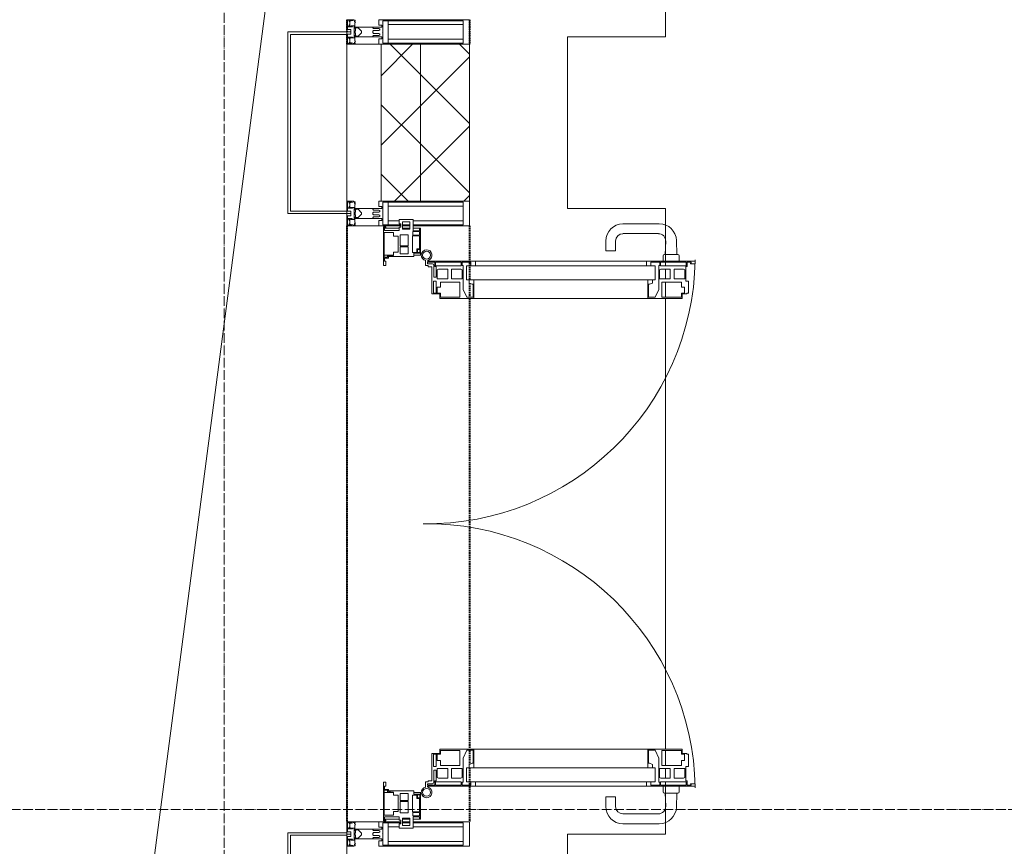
# Model space of a CAD drawing. Header units: millimetres. Extents: x 5617 to 101473, y 7718 to 212653.
# Tile 18 of 66: x 28214 to 30220, y 29925 to 31610. Entities that reach past the tile are written whole.
import ezdxf

# ---------------------------------------------------------------- set-up
doc = ezdxf.new("R2010")
doc.units = ezdxf.units.MM
for name, pattern in [('ADSK_Линия сетки', [25, 20, -2.5, 0, -2.5]), ('Линия сетки', [25, 20, -2.5, 0, -2.5]), ('Штрих_3_1_5_', [4.5, 3, -1.5]), ('Штриховая_ш3 п1_5', [4.5, 3, -1.5])]:
    doc.linetypes.add(name, pattern=pattern)
doc.layers.add('_Разделитель помещений_', color=4, linetype='Штриховая_ш3 п1_5', lineweight=40, true_color=0x00ffff)
for name, color, linetype, lineweight in [('Двери', 7, 'Continuous', 18), ('Импосты витража', 7, 'Continuous', 18), ('Колонны', 7, 'Continuous', 18), ('Оси', 7, 'Continuous', 9), ('Панели витража', 7, 'Continuous', 18), ('Перекрытия', 7, 'Continuous', 18), ('Стены разрез', 7, 'Continuous', 40), ('Стены штриховка', 7, 'Continuous', 40), ('Элементы узлов', 7, 'Continuous', 18)]:
    doc.layers.add(name, color=color, linetype=linetype, lineweight=lineweight)
pattern_1 = [(45, (0, 0), (-70.71068, 70.71068), []), (135, (0, 0), (-70.71068, -70.71068), [])]

# ---------------------------------------------------------------- blocks, each defined once
blk = doc.blocks.new('135_SLK_K4_AR_rvt-1-МКСС_К4_L19_64_800_')
at = {"layer": '_Разделитель помещений_', "color": 131, "linetype": 'Штрих_3_1_5_', "true_color": 0xaaffff}
for p, q in [((104600, 31610), (104600, 31585)), ((104850, 31610), (104850, 31560)), ((104600, 31580), (104600, 31560)), ((104600, 31190), (104600, 29975)), ((104850, 31190), (104850, 31117.5)), ((104850, 31115.4), (104850, 31079.7)), ((104850, 31072.9), (104850, 31044.3)), ((104850, 31042), (104850, 30123)), ((104850, 30120.7), (104850, 30092.1)), ((104850, 30085.3), (104850, 30049.6)), ((104850, 30047.5), (104850, 29975))]:
    blk.add_line(p, q, dxfattribs=at)
at = {"layer": 'Перекрытия', "color": 253, "true_color": 0xaaaaaa}
for p, q in [((105249.8, 32500), (105249.8, 31575)), ((105249.8, 31575), (105049.8, 31575)), ((105049.8, 31575), (105049.8, 31225)), ((105049.8, 31225), (105249.8, 31225)), ((105249.8, 31225), (105249.8, 31117.5)), ((105249.8, 31115.4), (105249.8, 31108.4)), ((105249.8, 31101.4), (105249.8, 31081.5)), ((105249.8, 31075.1), (105249.8, 31044.4)), ((105249.8, 31042), (105249.8, 30123)), ((105249.8, 30120.6), (105249.8, 30089.9)), ((105249.8, 30083.5), (105249.8, 30063.6)), ((105249.8, 30056.1), (105249.8, 30049.6)), ((105249.8, 30047.5), (105249.8, 29950)), ((105249.8, 29950), (105049.8, 29950)), ((105049.8, 29950), (105049.8, 29450))]:
    blk.add_line(p, q, dxfattribs=at)
blk = doc.blocks.new('Rectangular Mullion - R_StandardFrame_50Wx250H-5861194-МКСС_К4_L19_64_800_')
at = {"layer": 'Импосты витража', "color": 253, "lineweight": 5, "true_color": 0xaaaaaa}
for p, q in [((104600, 29975), (104710.1, 29975)), ((104600, 29952.5), (104600, 29975)), ((104713.4, 29975), (104728.4, 29975)), ((104735.1, 29975), (104850, 29975)), ((104850, 29925), (104850, 29975)), ((104600, 29452.5), (104600, 29947.5)), ((104850, 29450), (104850, 29475))]:
    blk.add_line(p, q, dxfattribs=at)
blk = doc.blocks.new('Rectangular Mullion - 50Wx250H-V45-МКСС_К4_L19_64_800_')
at = {"layer": 'Элементы узлов', "color": 253, "lineweight": 5, "true_color": 0xaaaaaa}
for p, q in [((-25, 135.1), (-25, 250)), ((-25, 250), (0, 250)), ((25, 250), (0, 250)), ((25, 65.2), (25, 250)), ((-23, 237.3), (0, 237.3)), ((-23, 237.3), (-23, 135.1)), ((-14.9, 135.1), (-14.9, 237.3)), ((23, 237.3), (0, 237.3)), ((14.9, 84), (14.9, 237.3)), ((23, 237.3), (23, 73.6)), ((-25, 113.4), (-25, 128.4)), ((-23, 128.4), (-23, 113.4)), ((-25, 65.2), (-25, 110.1)), ((-23, 110.1), (-23, 73.6)), ((-14.9, 84), (-14.9, 106.6)), ((0, 84), (-23, 84)), ((0, 84), (23, 84)), ((-14, 65.2), (-25, 65.2)), ((-0.5, 73.6), (-23, 73.6)), ((-14, 71.3), (-14, 65.2)), ((-10, 71.3), (-14, 71.3)), ((-10, 53), (-10, 71.3)), ((-7, 65.2), (-5.9, 67.3)), ((-7, 65.2), (-7, 54.7)), ((-4.1, 67.3), (-5.9, 67.3)), ((-4.1, 67.3), (-2.9, 65.1)), ((-2.9, 65.1), (-2.9, 54.6)), ((0.5, 73.6), (23, 73.6)), ((4.1, 67.3), (2.9, 65.1)), ((2.9, 65.1), (2.9, 54.6)), ((4.1, 67.3), (5.9, 67.3)), ((7, 65.2), (5.9, 67.3)), ((7, 65.2), (7, 54.7)), ((10, 71.3), (14, 71.3)), ((10, 53), (10, 71.3)), ((14, 71.3), (14, 65.2)), ((14, 65.2), (25, 65.2)), ((-8.7, 53), (-10, 53)), ((-10, 53), (-10, 17)), ((-8.7, 53), (-7, 54.7)), ((-1.3, 53), (-2.9, 54.6)), ((0, 53), (-1.3, 53)), ((0, 53), (1.3, 53)), ((1.3, 53), (2.9, 54.6)), ((8.7, 53), (7, 54.7)), ((8.7, 53), (10, 53)), ((10, 53), (10, 17)), ((-8.5, 23), (-1.5, 30)), ((-8.5, 18.5), (-8.5, 23)), ((-1.5, 30), (0, 30)), ((1.5, 30), (0, 30)), ((8.5, 23), (1.5, 30)), ((8.5, 18.5), (8.5, 23)), ((-23.8, 14.6), (-25, 14.2)), ((-25, 0), (-25, 14.2)), ((-22.3, 17), (-23.8, 17)), ((-23.8, 17), (-23.8, 14.6)), ((-22.5, 10.6), (-23.8, 14.6)), ((-22.5, 10.6), (-23.7, 9.9)), ((-23.7, 1.3), (-23.7, 9.9)), ((-23.7, 1.3), (-11.8, 1.3)), ((-23.2, 10.2), (-22.5, 8)), ((-22.5, 8), (-22.5, 4.5)), ((-21.3, 4.5), (-22.5, 4.5)), ((-22.3, 17), (-22.3, 16)), ((-22.3, 16), (-21.3, 16)), ((-19, 17.6), (-21.3, 16)), ((-21.3, 4.5), (-21.3, 6.5)), ((-21.3, 6.5), (-14.2, 6.5)), ((-18.4, 16.6), (-19, 17.6)), ((-7.4, 16.6), (-18.4, 16.6)), ((-14.2, 6.5), (-14.2, 4.5)), ((-13.2, 4.5), (-14.2, 4.5)), ((-13.2, 4.5), (-12.2, 7.2)), ((-12.7, 7.6), (-11.3, 11.4)), ((-12.7, 7.6), (-11.8, 6.9)), ((-12.2, 9), (-12.2, 14.8)), ((-12.2, 14.8), (0, 14.8)), ((-11.8, 1.3), (-11.8, 6.9)), ((-10.5, 11.2), (-11.3, 11.4)), ((-10.5, 1.5), (-10.5, 11.2)), ((-4.8, 1.5), (-10.5, 1.5)), ((-10, 17), (-7.5, 17)), ((-7.5, 18.5), (-8.5, 18.5)), ((-7.5, 17), (-7.5, 18.5)), ((-7.4, 18), (-7.4, 16.6)), ((-2.6, 18), (-7.4, 18)), ((0, 8), (-4.8, 8)), ((-4.8, 1.5), (-4.8, 8)), ((-2.6, 18), (-2.6, 16.8)), ((-2.6, 16.8), (0, 16.8)), ((2.6, 16.8), (0, 16.8)), ((0, 14.8), (0, 16.8)), ((0, 14.8), (0, 16.8)), ((12.2, 14.8), (0, 14.8)), ((0, 0), (0, 8)), ((0, 8), (4.8, 8)), ((0, 0), (0, 8)), ((2.6, 18), (2.6, 16.8)), ((2.6, 18), (7.4, 18)), ((4.8, 1.5), (4.8, 8)), ((4.8, 1.5), (10.5, 1.5)), ((7.4, 18), (7.4, 16.6)), ((7.4, 16.6), (18.4, 16.6)), ((7.5, 18.5), (8.5, 18.5)), ((7.5, 17), (7.5, 18.5)), ((10, 17), (7.5, 17)), ((10.5, 11.2), (11.3, 11.4)), ((10.5, 1.5), (10.5, 11.2)), ((12.7, 7.6), (11.3, 11.4)), ((12.7, 7.6), (11.8, 6.9)), ((11.8, 1.3), (11.8, 6.9)), ((23.7, 1.3), (11.8, 1.3)), ((12.2, 9), (12.2, 14.8)), ((13.2, 4.5), (12.2, 7.2)), ((13.2, 4.5), (14.2, 4.5)), ((21.3, 6.5), (14.2, 6.5)), ((14.2, 6.5), (14.2, 4.5)), ((18.4, 16.6), (19, 17.6)), ((19, 17.6), (21.3, 16)), ((22.3, 16), (21.3, 16)), ((21.3, 4.5), (21.3, 6.5)), ((21.3, 4.5), (22.5, 4.5)), ((22.3, 17), (22.3, 16)), ((22.3, 17), (23.8, 17)), ((22.5, 10.6), (23.8, 14.6)), ((22.5, 10.6), (23.7, 9.9)), ((23.2, 10.2), (22.5, 8)), ((22.5, 8), (22.5, 4.5)), ((23.7, 1.3), (23.7, 9.9)), ((23.8, 17), (23.8, 14.6)), ((23.8, 14.6), (25, 14.2)), ((25, 0), (25, 14.2)), ((-25, 0), (0, 0)), ((25, 0), (0, 0))]:
    blk.add_line(p, q, dxfattribs=at)
for centre, start, end in [((-0.5, 73.1), 360, 90), ((0.5, 73.1), 90, 180)]:
    blk.add_arc(centre, 0.5, start, end, dxfattribs=at)
blk = doc.blocks.new('Rectangular Mullion - R_StandardFrame_50Wx250H-5866689-МКСС_К4_L19_64_800_')
at = {"layer": 'Импосты витража', "color": 253, "lineweight": 5, "true_color": 0xaaaaaa}
for p, q in [((104600, 31560), (104670, 31560)), ((104600, 31220), (104600, 31560)), ((104850, 31190), (104850, 31240)), ((104600, 31190), (104600, 31215)), ((104710.1, 31190), (104600, 31190)), ((104728.4, 31190), (104713.4, 31190)), ((104850, 31190), (104735.1, 31190))]:
    blk.add_line(p, q, dxfattribs=at)
blk = doc.blocks.new('Rectangular Mullion - 50Wx250H-2623690-МКСС_К4_L19_64_800_')
at = {"layer": 'Элементы узлов', "color": 253, "lineweight": 5, "true_color": 0xaaaaaa}
for p, q in [((-25, 65.2), (-25, 250)), ((-25, 250), (0, 250)), ((25, 250), (0, 250)), ((25, 65.2), (25, 250)), ((-23, 237.3), (0, 237.3)), ((-23, 237.3), (-23, 73.6)), ((-14.9, 84), (-14.9, 237.3)), ((23, 237.3), (0, 237.3)), ((14.9, 84), (14.9, 237.3)), ((23, 237.3), (23, 73.6)), ((0, 84), (-23, 84)), ((0, 84), (23, 84)), ((-14, 65.2), (-25, 65.2)), ((-0.5, 73.6), (-23, 73.6)), ((-14, 71.3), (-14, 65.2)), ((-10, 71.3), (-14, 71.3)), ((-10, 53), (-10, 71.3)), ((-7, 65.2), (-5.9, 67.3)), ((-7, 65.2), (-7, 54.7)), ((-4.1, 67.3), (-5.9, 67.3)), ((-4.1, 67.3), (-2.9, 65.1)), ((-2.9, 65.1), (-2.9, 54.6)), ((0.5, 73.6), (23, 73.6)), ((4.1, 67.3), (2.9, 65.1)), ((2.9, 65.1), (2.9, 54.6)), ((4.1, 67.3), (5.9, 67.3)), ((7, 65.2), (5.9, 67.3)), ((7, 65.2), (7, 54.7)), ((10, 71.3), (14, 71.3)), ((10, 53), (10, 71.3)), ((14, 71.3), (14, 65.2)), ((14, 65.2), (25, 65.2)), ((-8.7, 53), (-10, 53)), ((-10, 53), (-10, 17)), ((-8.7, 53), (-7, 54.7)), ((-1.3, 53), (-2.9, 54.6)), ((0, 53), (-1.3, 53)), ((0, 53), (1.3, 53)), ((1.3, 53), (2.9, 54.6)), ((8.7, 53), (7, 54.7)), ((8.7, 53), (10, 53)), ((10, 53), (10, 17)), ((-8.5, 23), (-1.5, 30)), ((-8.5, 18.5), (-8.5, 23)), ((-1.5, 30), (0, 30)), ((1.5, 30), (0, 30)), ((8.5, 23), (1.5, 30)), ((8.5, 18.5), (8.5, 23)), ((-23.8, 14.6), (-25, 14.2)), ((-25, 0), (-25, 14.2)), ((-22.3, 17), (-23.8, 17)), ((-23.8, 17), (-23.8, 14.6)), ((-22.5, 10.6), (-23.8, 14.6)), ((-22.5, 10.6), (-23.7, 9.9)), ((-23.7, 1.3), (-23.7, 9.9)), ((-23.7, 1.3), (-11.8, 1.3)), ((-23.2, 10.2), (-22.5, 8)), ((-22.5, 8), (-22.5, 4.5)), ((-21.3, 4.5), (-22.5, 4.5)), ((-22.3, 17), (-22.3, 16)), ((-22.3, 16), (-21.3, 16)), ((-19, 17.6), (-21.3, 16)), ((-21.3, 4.5), (-21.3, 6.5)), ((-21.3, 6.5), (-14.2, 6.5)), ((-18.4, 16.6), (-19, 17.6)), ((-7.4, 16.6), (-18.4, 16.6)), ((-14.2, 6.5), (-14.2, 4.5)), ((-13.2, 4.5), (-14.2, 4.5)), ((-13.2, 4.5), (-12.2, 7.2)), ((-12.7, 7.6), (-11.3, 11.4)), ((-12.7, 7.6), (-11.8, 6.9)), ((-12.2, 9), (-12.2, 14.8)), ((-12.2, 14.8), (0, 14.8)), ((-11.8, 1.3), (-11.8, 6.9)), ((-10.5, 11.2), (-11.3, 11.4)), ((-10.5, 1.5), (-10.5, 11.2)), ((-4.8, 1.5), (-10.5, 1.5)), ((-10, 17), (-7.5, 17)), ((-7.5, 18.5), (-8.5, 18.5)), ((-7.5, 17), (-7.5, 18.5)), ((-7.4, 18), (-7.4, 16.6)), ((-2.6, 18), (-7.4, 18)), ((0, 8), (-4.8, 8)), ((-4.8, 1.5), (-4.8, 8)), ((-2.6, 18), (-2.6, 16.8)), ((-2.6, 16.8), (0, 16.8)), ((2.6, 16.8), (0, 16.8)), ((0, 14.8), (0, 16.8)), ((0, 14.8), (0, 16.8)), ((12.2, 14.8), (0, 14.8)), ((0, 0), (0, 8)), ((0, 8), (4.8, 8)), ((0, 0), (0, 8)), ((2.6, 18), (2.6, 16.8)), ((2.6, 18), (7.4, 18)), ((4.8, 1.5), (4.8, 8)), ((4.8, 1.5), (10.5, 1.5)), ((7.4, 18), (7.4, 16.6)), ((7.4, 16.6), (18.4, 16.6)), ((7.5, 18.5), (8.5, 18.5)), ((7.5, 17), (7.5, 18.5)), ((10, 17), (7.5, 17)), ((10.5, 11.2), (11.3, 11.4)), ((10.5, 1.5), (10.5, 11.2)), ((12.7, 7.6), (11.3, 11.4)), ((12.7, 7.6), (11.8, 6.9)), ((11.8, 1.3), (11.8, 6.9)), ((23.7, 1.3), (11.8, 1.3)), ((12.2, 9), (12.2, 14.8)), ((13.2, 4.5), (12.2, 7.2)), ((13.2, 4.5), (14.2, 4.5)), ((21.3, 6.5), (14.2, 6.5)), ((14.2, 6.5), (14.2, 4.5)), ((18.4, 16.6), (19, 17.6)), ((19, 17.6), (21.3, 16)), ((22.3, 16), (21.3, 16)), ((21.3, 4.5), (21.3, 6.5)), ((21.3, 4.5), (22.5, 4.5)), ((22.3, 17), (22.3, 16)), ((22.3, 17), (23.8, 17)), ((22.5, 10.6), (23.8, 14.6)), ((22.5, 10.6), (23.7, 9.9)), ((23.2, 10.2), (22.5, 8)), ((22.5, 8), (22.5, 4.5)), ((23.7, 1.3), (23.7, 9.9)), ((23.8, 17), (23.8, 14.6)), ((23.8, 14.6), (25, 14.2)), ((25, 0), (25, 14.2)), ((-25, 0), (0, 0)), ((25, 0), (0, 0))]:
    blk.add_line(p, q, dxfattribs=at)
for centre, start, end in [((-0.5, 73.1), 360, 90), ((0.5, 73.1), 90, 180)]:
    blk.add_arc(centre, 0.5, start, end, dxfattribs=at)
blk = doc.blocks.new('A_PAN_ALU_Door_Double - EXT_1_Double_EQ п-6_1-7495157-МКСС_К4_L19_64_800_')
at = {"layer": 'Двери', "color": 253, "lineweight": 5, "true_color": 0xaaaaaa}
for p, q in [((-526.4, -160.7), (-536.6, -160.7)), ((-535, -164.2), (-535, -262.2)), ((-532.9, -179.2), (-532.9, -164.2)), ((-532.9, -164.2), (-529.9, -164.2)), ((-524.2, -179.2), (-532.9, -179.2)), ((-529.9, -164.2), (-529.9, -174.5)), ((-526.8, -177.5), (-502.6, -177.5)), ((-526.4, -165.6), (-526.4, -160.7)), ((-523.7, -165.6), (-526.4, -165.6)), ((-524.2, -182.2), (-524.2, -179.2)), ((-523.7, -173.3), (-523.7, -165.6)), ((-468.4, -173.3), (-523.7, -173.3)), ((-502.6, -177.5), (-502.6, -182.2)), ((-494.8, -182.2), (-494.8, -176.7)), ((-494.8, -176.7), (-469.8, -176.7)), ((-469.8, -176.7), (-469.8, -182.2)), ((-468.4, -189.3), (-468.4, -173.3)), ((468.4, -173.3), (523.7, -173.3)), ((468.4, -189.3), (468.4, -173.3)), ((469.8, -176.7), (469.8, -182.2)), ((494.8, -176.7), (469.8, -176.7)), ((494.8, -182.2), (494.8, -176.7)), ((502.6, -177.5), (502.6, -182.2)), ((526.8, -177.5), (502.6, -177.5)), ((523.7, -165.6), (526.4, -165.6)), ((523.7, -173.3), (523.7, -165.6)), ((524.2, -179.2), (532.9, -179.2)), ((524.2, -182.2), (524.2, -179.2)), ((526.4, -160.7), (536.6, -160.7)), ((526.4, -165.6), (526.4, -160.7)), ((532.9, -164.2), (529.9, -164.2)), ((529.9, -164.2), (529.9, -174.5)), ((532.9, -179.2), (532.9, -164.2)), ((535, -164.2), (535, -262.2)), ((-532.9, -233.4), (-532.9, -180.9)), ((-532.9, -180.9), (-525.9, -180.9)), ((-525.9, -180.9), (-525.9, -233.4)), ((-502.6, -182.2), (-524.2, -182.2)), ((-518.9, -186.7), (-517.3, -184)), ((-518.9, -205.7), (-518.9, -186.7)), ((-517.3, -184), (-499, -184)), ((-499, -184), (-499, -205.7)), ((-469.8, -182.2), (-494.8, -182.2)), ((-492.6, -230.6), (-492.6, -191)), ((-492.6, -191), (-482.5, -191)), ((-482.5, -191), (-482.4, -184.4)), ((-482.4, -184.4), (-470, -184.4)), ((-470, -184.4), (-470, -191)), ((-470, -191), (-461.9, -191)), ((-459.5, -189.3), (-468.4, -189.3)), ((-461.9, -191), (-461.9, -230.6)), ((-459.5, -259.2), (-459.5, -189.3)), ((459.5, -189.3), (468.4, -189.3)), ((459.5, -259.2), (459.5, -189.3)), ((461.8, -191), (461.8, -230.6)), ((470, -191), (461.8, -191)), ((469.8, -182.2), (494.8, -182.2)), ((470, -184.4), (470, -191)), ((482.4, -184.4), (470, -184.4)), ((482.5, -191), (482.4, -184.4)), ((492.6, -191), (482.5, -191)), ((492.6, -230.6), (492.6, -191)), ((499, -184), (499, -205.7)), ((517.3, -184), (499, -184)), ((502.6, -182.2), (524.2, -182.2)), ((518.9, -186.7), (517.3, -184)), ((518.9, -205.7), (518.9, -186.7)), ((525.9, -180.9), (525.9, -233.4)), ((532.9, -180.9), (525.9, -180.9)), ((532.9, -233.4), (532.9, -180.9)), ((-499, -205.7), (-518.9, -205.7)), ((-518.9, -232.6), (-518.9, -213.6)), ((-518.9, -213.6), (-499, -213.6)), ((-499, -213.6), (-499, -235.3)), ((499, -205.7), (518.9, -205.7)), ((518.9, -213.6), (499, -213.6)), ((499, -213.6), (499, -235.3)), ((518.9, -232.6), (518.9, -213.6)), ((-525.9, -233.4), (-532.9, -233.4)), ((-532.9, -253.1), (-532.9, -235.1)), ((-532.9, -235.1), (-526.6, -235.1)), ((-526.6, -235.1), (-526.6, -237.1)), ((-526.6, -237.1), (-477.6, -237.1)), ((-517.3, -235.3), (-518.9, -232.6)), ((-499, -235.3), (-517.3, -235.3)), ((-461.9, -230.6), (-492.6, -230.6)), ((-477.6, -237.1), (-461.8, -244.7)), ((477.6, -237.1), (461.8, -244.7)), ((461.8, -230.6), (492.6, -230.6)), ((526.6, -237.1), (477.6, -237.1)), ((499, -235.3), (517.3, -235.3)), ((517.3, -235.3), (518.9, -232.6)), ((525.9, -233.4), (532.9, -233.4)), ((526.6, -235.1), (526.6, -237.1)), ((532.9, -235.1), (526.6, -235.1)), ((532.9, -253.1), (532.9, -235.1)), ((-535, -244.2), (-535, -628.6)), ((-525.9, -253.1), (-532.9, -253.1)), ((-525.9, -244.2), (-497.2, -244.2)), ((-525.9, -244.2), (-525.9, -628.6)), ((-525.9, -262.2), (-525.9, -253.1)), ((-497.2, -628.6), (-497.2, -244.2)), ((-490.6, -249.6), (-497.2, -249.6)), ((-497.2, -249.6), (-497.2, -259.2)), ((-497.2, -259.2), (-459.5, -259.2)), ((-488.3, -255.7), (-490.6, -249.6)), ((-488.3, -257.7), (-488.3, -255.7)), ((-461.8, -257.7), (-488.3, -257.7)), ((-461.8, -244.7), (-461.8, -257.7)), ((-459.5, -613.6), (-459.5, -259.2)), ((497.2, -259.2), (459.5, -259.2)), ((459.5, -613.6), (459.5, -259.2)), ((461.8, -244.7), (461.8, -257.7)), ((461.8, -257.7), (488.3, -257.7)), ((488.3, -255.7), (490.6, -249.6)), ((488.3, -257.7), (488.3, -255.7)), ((490.6, -249.6), (497.2, -249.6)), ((497.2, -628.6), (497.2, -244.2)), ((525.9, -244.2), (497.2, -244.2)), ((497.2, -249.6), (497.2, -259.2)), ((525.9, -244.2), (525.9, -628.6)), ((525.9, -253.1), (532.9, -253.1)), ((525.9, -262.2), (525.9, -253.1)), ((535, -244.2), (535, -628.6)), ((-535, -262.2), (-525.9, -262.2)), ((535, -262.2), (525.9, -262.2)), ((-525.9, -610.6), (-535, -610.6)), ((-535, -610.6), (-535, -710.1)), ((-525.9, -610.6), (-535, -610.6)), ((-535, -610.6), (-535, -710.1)), ((-532.9, -637.7), (-532.9, -619.7)), ((-532.9, -619.7), (-525.9, -619.7)), ((-532.9, -637.7), (-532.9, -619.7)), ((-532.9, -619.7), (-525.9, -619.7)), ((-525.9, -619.7), (-525.9, -610.6)), ((-525.9, -619.7), (-525.9, -610.6)), ((-459.5, -613.6), (-497.2, -613.6)), ((-497.2, -613.6), (-497.2, -623.2)), ((-459.5, -613.6), (-497.2, -613.6)), ((-497.2, -613.6), (-497.2, -623.2)), ((-490.6, -623.2), (-488.3, -617.1)), ((-490.6, -623.2), (-488.3, -617.1)), ((-488.3, -617.1), (-488.3, -615.1)), ((-488.3, -615.1), (-461.8, -615.1)), ((-488.3, -617.1), (-488.3, -615.1)), ((-488.3, -615.1), (-461.8, -615.1)), ((-461.8, -615.1), (-461.8, -628.1)), ((-461.8, -615.1), (-461.8, -628.1)), ((-459.5, -683.5), (-459.5, -613.6)), ((-459.5, -683.5), (-459.5, -613.6)), ((459.5, -613.6), (497.2, -613.6)), ((459.5, -683.5), (459.5, -613.6)), ((459.5, -613.6), (497.2, -613.6)), ((459.5, -683.5), (459.5, -613.6)), ((461.8, -615.1), (461.8, -628.1)), ((488.3, -615.1), (461.8, -615.1)), ((461.8, -615.1), (461.8, -628.1)), ((488.3, -615.1), (461.8, -615.1)), ((488.3, -617.1), (488.3, -615.1)), ((488.3, -617.1), (488.3, -615.1)), ((490.6, -623.2), (488.3, -617.1)), ((490.6, -623.2), (488.3, -617.1)), ((497.2, -613.6), (497.2, -623.2)), ((497.2, -613.6), (497.2, -623.2)), ((525.9, -610.6), (535, -610.6)), ((525.9, -619.7), (525.9, -610.6)), ((525.9, -610.6), (535, -610.6)), ((525.9, -619.7), (525.9, -610.6)), ((532.9, -619.7), (525.9, -619.7)), ((532.9, -619.7), (525.9, -619.7)), ((532.9, -637.7), (532.9, -619.7)), ((532.9, -637.7), (532.9, -619.7)), ((535, -610.6), (535, -710.1)), ((535, -610.6), (535, -710.1)), ((-526.6, -637.7), (-532.9, -637.7)), ((-526.6, -637.7), (-532.9, -637.7)), ((-532.9, -691.9), (-532.9, -639.4)), ((-532.9, -639.4), (-525.9, -639.4)), ((-532.9, -691.9), (-532.9, -639.4)), ((-532.9, -639.4), (-525.9, -639.4)), ((-477.6, -635.8), (-526.6, -635.8)), ((-477.6, -635.8), (-526.6, -635.8)), ((-526.6, -635.8), (-526.6, -637.7)), ((-526.6, -635.8), (-526.6, -637.7)), ((-525.9, -628.6), (-497.2, -628.6)), ((-525.9, -639.4), (-525.9, -691.9)), ((-525.9, -639.4), (-525.9, -691.9)), ((-518.9, -640.2), (-517.3, -637.5)), ((-518.9, -640.2), (-517.3, -637.5)), ((-518.9, -659.2), (-518.9, -640.2)), ((-518.9, -659.2), (-518.9, -640.2)), ((-517.3, -637.5), (-499, -637.5)), ((-517.3, -637.5), (-499, -637.5)), ((-499, -637.5), (-499, -659.2)), ((-499, -637.5), (-499, -659.2)), ((-497.2, -623.2), (-490.6, -623.2)), ((-497.2, -623.2), (-490.6, -623.2)), ((-461.8, -628.1), (-477.6, -635.8)), ((-461.8, -628.1), (-477.6, -635.8)), ((461.8, -628.1), (477.6, -635.8)), ((461.8, -628.1), (477.6, -635.8)), ((477.6, -635.8), (526.6, -635.8)), ((477.6, -635.8), (526.6, -635.8)), ((497.2, -623.2), (490.6, -623.2)), ((497.2, -623.2), (490.6, -623.2)), ((525.9, -628.6), (497.2, -628.6)), ((499, -637.5), (499, -659.2)), ((517.3, -637.5), (499, -637.5)), ((499, -637.5), (499, -659.2)), ((517.3, -637.5), (499, -637.5)), ((518.9, -640.2), (517.3, -637.5)), ((518.9, -640.2), (517.3, -637.5)), ((518.9, -659.2), (518.9, -640.2)), ((518.9, -659.2), (518.9, -640.2)), ((532.9, -639.4), (525.9, -639.4)), ((525.9, -639.4), (525.9, -691.9)), ((532.9, -639.4), (525.9, -639.4)), ((525.9, -639.4), (525.9, -691.9)), ((526.6, -635.8), (526.6, -637.7)), ((526.6, -635.8), (526.6, -637.7)), ((526.6, -637.7), (532.9, -637.7)), ((526.6, -637.7), (532.9, -637.7)), ((532.9, -691.9), (532.9, -639.4)), ((532.9, -691.9), (532.9, -639.4)), ((-499, -659.2), (-518.9, -659.2)), ((-499, -659.2), (-518.9, -659.2)), ((-492.6, -681.8), (-492.6, -642.2)), ((-492.6, -642.2), (-461.9, -642.2)), ((-492.6, -681.8), (-492.6, -642.2)), ((-492.6, -642.2), (-461.9, -642.2)), ((-461.9, -642.2), (-461.9, -681.8)), ((-461.9, -642.2), (-461.9, -681.8)), ((461.8, -642.2), (461.8, -681.8)), ((461.8, -642.2), (461.8, -681.8)), ((492.6, -642.2), (461.8, -642.2)), ((492.6, -642.2), (461.8, -642.2)), ((492.6, -681.8), (492.6, -642.2)), ((492.6, -681.8), (492.6, -642.2)), ((499, -659.2), (518.9, -659.2)), ((499, -659.2), (518.9, -659.2)), ((-518.9, -686.1), (-518.9, -667.1)), ((-518.9, -667.1), (-499, -667.1)), ((-518.9, -686.1), (-518.9, -667.1)), ((-518.9, -667.1), (-499, -667.1)), ((-499, -667.1), (-499, -688.8)), ((-499, -667.1), (-499, -688.8)), ((-482.5, -681.8), (-492.6, -681.8)), ((-482.5, -681.8), (-492.6, -681.8)), ((-482.4, -688.4), (-482.5, -681.8)), ((-482.4, -688.4), (-482.5, -681.8)), ((-461.9, -681.8), (-470, -681.8)), ((-470, -681.8), (-470, -688.4)), ((-461.9, -681.8), (-470, -681.8)), ((-470, -681.8), (-470, -688.4)), ((461.8, -681.8), (470, -681.8)), ((461.8, -681.8), (470, -681.8)), ((470, -681.8), (470, -688.4)), ((470, -681.8), (470, -688.4)), ((482.4, -688.4), (482.5, -681.8)), ((482.4, -688.4), (482.5, -681.8)), ((482.5, -681.8), (492.6, -681.8)), ((482.5, -681.8), (492.6, -681.8)), ((518.9, -667.1), (499, -667.1)), ((499, -667.1), (499, -688.8)), ((518.9, -667.1), (499, -667.1)), ((499, -667.1), (499, -688.8)), ((518.9, -686.1), (518.9, -667.1)), ((518.9, -686.1), (518.9, -667.1)), ((-525.9, -691.9), (-532.9, -691.9)), ((-525.9, -691.9), (-532.9, -691.9)), ((-532.9, -701.5), (-532.9, -693.6)), ((-532.9, -693.6), (-524.2, -693.6)), ((-532.9, -701.5), (-532.9, -693.6)), ((-532.9, -693.6), (-524.2, -693.6)), ((-531, -701.5), (-532.9, -701.5)), ((-531, -701.5), (-532.9, -701.5)), ((-529.9, -700.2), (-531, -700.2)), ((-531, -700.2), (-531, -701.5)), ((-529.9, -700.2), (-531, -700.2)), ((-531, -700.2), (-531, -701.5)), ((-529.9, -710.1), (-529.9, -700.2)), ((-529.9, -710.1), (-529.9, -700.2)), ((-524.2, -693.6), (-524.2, -690.6)), ((-524.2, -690.6), (-494.8, -690.6)), ((-524.2, -693.6), (-524.2, -690.6)), ((-524.2, -690.6), (-494.8, -690.6)), ((-517.3, -688.8), (-518.9, -686.1)), ((-517.3, -688.8), (-518.9, -686.1)), ((-499, -688.8), (-517.3, -688.8)), ((-499, -688.8), (-517.3, -688.8)), ((-494.8, -690.6), (-494.8, -696.1)), ((-494.8, -690.6), (-494.8, -696.1)), ((-494.8, -696.1), (-469.8, -696.1)), ((-494.8, -696.1), (-469.8, -696.1)), ((-470, -688.4), (-482.4, -688.4)), ((-470, -688.4), (-482.4, -688.4)), ((-469.8, -696.1), (-469.8, -693.1)), ((-469.8, -693.1), (-468.4, -693.1)), ((-469.8, -696.1), (-469.8, -693.1)), ((-469.8, -693.1), (-468.4, -693.1)), ((-468.4, -693.1), (-468.4, -683.5)), ((-468.4, -683.5), (-459.5, -683.5)), ((-468.4, -693.1), (-468.4, -683.5)), ((-468.4, -683.5), (-459.5, -683.5)), ((468.4, -683.5), (459.5, -683.5)), ((468.4, -683.5), (459.5, -683.5)), ((468.4, -693.1), (468.4, -683.5)), ((468.4, -693.1), (468.4, -683.5)), ((469.8, -693.1), (468.4, -693.1)), ((469.8, -693.1), (468.4, -693.1)), ((469.8, -696.1), (469.8, -693.1)), ((469.8, -696.1), (469.8, -693.1)), ((494.8, -696.1), (469.8, -696.1)), ((494.8, -696.1), (469.8, -696.1)), ((470, -688.4), (482.4, -688.4)), ((470, -688.4), (482.4, -688.4)), ((494.8, -690.6), (494.8, -696.1)), ((524.2, -690.6), (494.8, -690.6)), ((494.8, -690.6), (494.8, -696.1)), ((524.2, -690.6), (494.8, -690.6)), ((499, -688.8), (517.3, -688.8)), ((499, -688.8), (517.3, -688.8)), ((517.3, -688.8), (518.9, -686.1)), ((517.3, -688.8), (518.9, -686.1)), ((524.2, -693.6), (524.2, -690.6)), ((524.2, -693.6), (524.2, -690.6)), ((532.9, -693.6), (524.2, -693.6)), ((532.9, -693.6), (524.2, -693.6)), ((525.9, -691.9), (532.9, -691.9)), ((525.9, -691.9), (532.9, -691.9)), ((529.9, -700.2), (531, -700.2)), ((529.9, -710.1), (529.9, -700.2)), ((529.9, -700.2), (531, -700.2)), ((529.9, -710.1), (529.9, -700.2)), ((531, -700.2), (531, -701.5)), ((531, -700.2), (531, -701.5)), ((531, -701.5), (532.9, -701.5)), ((531, -701.5), (532.9, -701.5)), ((532.9, -701.5), (532.9, -693.6)), ((532.9, -701.5), (532.9, -693.6)), ((-535, -710.1), (-529.9, -710.1)), ((-535, -710.1), (-529.9, -710.1)), ((535, -710.1), (529.9, -710.1)), ((535, -710.1), (529.9, -710.1))]:
    blk.add_line(p, q, dxfattribs=at)
at = {"layer": 'Двери', "lineweight": 5}
for p, q in [((-576.4, -527.8), (-556.4, -527.8)), ((-556.4, -527.8), (-556.4, -547.8)), ((576.3, -527.8), (556.4, -527.8)), ((556.4, -527.8), (556.4, -547.8)), ((-556.4, -547.8), (-576.4, -547.8)), ((556.4, -547.8), (576.3, -547.8)), ((-611.4, -636.9), (-611.4, -562.8)), ((-591.4, -562.8), (-591.4, -635)), ((591.4, -562.8), (591.4, -635)), ((611.4, -636.9), (611.4, -562.8)), ((-575.8, -650), (-548.9, -649)), ((-548.9, -674.8), (-548.9, -647.2)), ((-546.4, -644.8), (-534.9, -644.8)), ((546.4, -644.8), (534.9, -644.8)), ((548.9, -674.8), (548.9, -647.2)), ((575.8, -650), (548.9, -649)), ((-548.9, -672.9), (-577.7, -671.9)), ((-534.9, -677.3), (-546.4, -677.3)), ((534.9, -677.3), (546.4, -677.3)), ((548.9, -672.9), (577.7, -671.9))]:
    blk.add_line(p, q, dxfattribs=at)
at = {"layer": 'Двери', "color": 253, "lineweight": 5, "true_color": 0xaaaaaa}
for centre, radius, start, end in [((-547.5, -162.7), 11, 9.9716, 343.953), ((-547.5, -162.6), 8, 90, 270), ((-547.5, -162.6), 8, 270, 90), ((547.5, -162.7), 11, 196.047, 170.0284), ((547.5, -162.6), 8, 90, 270), ((547.5, -162.6), 8, 270, 90), ((-535, -166.3), 2.03, 90, 163.9279), ((-526.8, -174.5), 3, 180, 270), ((526.8, -174.5), 3, 270, 0), ((535, -166.3), 2.03, 16.0721, 90)]:
    blk.add_arc(centre, radius, start, end, dxfattribs=at)
at = {"layer": 'Двери', "color": 254, "lineweight": 5, "true_color": 0xd4d4d4}
for centre, start, end in [((-547.5, -162.6), 270.9796, 0.7347), ((547.5, -162.6), 179.2653, 269.0204)]:
    blk.add_arc(centre, 547.5, start, end, dxfattribs=at)
at = {"layer": 'Двери', "lineweight": 5}
for centre, radius, start, end in [((-576.4, -562.8), 35, 90, 180), ((576.3, -562.8), 35, 0, 90), ((-576.4, -562.8), 15, 90, 180), ((576.3, -562.8), 15, 0, 90), ((-576.4, -636.9), 35, 180, 267.8055), ((-576.4, -635), 15, 180, 272.1944), ((576.3, -635), 15, 267.8056, 0), ((576.3, -636.9), 35, 272.1945, 0), ((-546.4, -647.2), 2.5, 90, 180), ((546.4, -647.2), 2.5, 0, 90), ((-546.4, -674.8), 2.5, 180, 270), ((546.4, -674.8), 2.5, 270, 0)]:
    blk.add_arc(centre, radius, start, end, dxfattribs=at)
at = {"layer": 'Панели витража', "color": 253, "lineweight": 5, "true_color": 0xaaaaaa}
for p, q in [((-605.5, -79.5), (-605.5, -74.5)), ((-605.5, -74.5), (-526.5, -74.5)), ((-604, -79.5), (-605.5, -79.5)), ((-604, -76.7), (-604, -79.5)), ((-597.5, -76.7), (-604, -76.7)), ((-602.5, -76.7), (-602.5, -106.6)), ((-597.5, -106.6), (-597.5, -76.7)), ((-543.2, -76.3), (-593.7, -76.3)), ((-593.7, -76.3), (-593.7, -95.5)), ((-547.5, -95.5), (-547.5, -76.2)), ((-543.2, -83.1), (-543.2, -76.3)), ((-541.5, -76.5), (-541.5, -84.8)), ((-535.1, -76.5), (-541.5, -76.5)), ((-535.1, -79.5), (-535.1, -76.5)), ((-526.5, -79.5), (-535.1, -79.5)), ((-526.5, -74.5), (-526.5, -79.5)), ((526.5, -74.5), (605.5, -74.5)), ((526.5, -79.5), (526.5, -74.5)), ((535.1, -79.5), (526.5, -79.5)), ((535.1, -76.5), (535.1, -79.5)), ((541.5, -76.5), (535.1, -76.5)), ((541.5, -84.8), (541.5, -76.5)), ((543.2, -76.3), (543.2, -83.1)), ((593.7, -76.3), (543.2, -76.3)), ((547.5, -76.2), (547.5, -95.5)), ((593.7, -95.5), (593.7, -76.3)), ((597.5, -76.7), (597.5, -106.6)), ((604, -76.7), (597.5, -76.7)), ((602.5, -106.6), (602.5, -76.7)), ((604, -79.5), (604, -76.7)), ((605.5, -79.5), (604, -79.5)), ((605.5, -74.5), (605.5, -79.5)), ((-593.7, -95.5), (-586.5, -95.5)), ((-586.5, -95.5), (-586.5, -105)), ((-553.3, -95.5), (-547, -95.5)), ((-553.3, -105), (-553.3, -95.5)), ((-547, -89), (-546.2, -88.2)), ((-547, -95.5), (-547, -89)), ((-546.2, -83.1), (-543.2, -83.1)), ((-546.2, -88.2), (-546.2, -83.1)), ((-544.5, -84.8), (-544.5, -136.5)), ((-541.5, -84.8), (-544.5, -84.8)), ((544.5, -84.8), (541.5, -84.8)), ((543.2, -83.1), (546.2, -83.1)), ((544.5, -136.5), (544.5, -84.8)), ((546.2, -83.1), (546.2, -88.2)), ((546.2, -88.2), (547, -89)), ((547, -89), (547, -95.5)), ((547, -95.5), (553.3, -95.5)), ((553.3, -95.5), (553.3, -105)), ((586.5, -95.5), (593.7, -95.5)), ((586.5, -105), (586.5, -95.5)), ((-620.5, -106.6), (-611.5, -106.6)), ((-620.5, -135.1), (-620.5, -106.6)), ((-615.4, -113.4), (-615.4, -128.4)), ((-600.4, -113.4), (-615.4, -113.4)), ((-611.5, -106.6), (-611.5, -110.1)), ((-611.5, -110.1), (-604.5, -110.1)), ((-604.5, -106.6), (-597.5, -106.6)), ((-604.5, -110.1), (-604.5, -106.6)), ((-602.5, -113.4), (-602.5, -128.4)), ((-600.4, -128.4), (-600.4, -113.4)), ((-589.1, -108.8), (-589.1, -125)), ((-566.4, -108.8), (-589.1, -108.8)), ((-586.5, -105), (-553.3, -105)), ((-566.4, -125), (-566.4, -108.8)), ((-564.2, -108.8), (-564.2, -125)), ((-549.9, -108.8), (-564.2, -108.8)), ((-549.9, -125), (-549.9, -108.8)), ((549.9, -108.8), (549.9, -125)), ((564.2, -108.8), (549.9, -108.8)), ((553.3, -105), (586.5, -105)), ((564.2, -125), (564.2, -108.8)), ((566.4, -108.8), (566.4, -125)), ((589.1, -108.8), (566.4, -108.8)), ((589.1, -125), (589.1, -108.8)), ((597.5, -106.6), (604.5, -106.6)), ((600.4, -113.4), (600.4, -128.4)), ((615.4, -113.4), (600.4, -113.4)), ((602.5, -128.4), (602.5, -113.4)), ((604.5, -106.6), (604.5, -110.1)), ((604.5, -110.1), (611.5, -110.1)), ((611.5, -106.6), (620.5, -106.6)), ((611.5, -110.1), (611.5, -106.6)), ((615.4, -128.4), (615.4, -113.4)), ((620.5, -106.6), (620.5, -135.1)), ((-597.1, -135.1), (-620.5, -135.1)), ((-615.4, -128.4), (-600.4, -128.4)), ((-602.5, -135.1), (-602.5, -148.5)), ((-597.1, -148.5), (-597.1, -135.1)), ((-595.5, -134.5), (-595.5, -148.2)), ((-588.5, -134.5), (-595.5, -134.5)), ((-589.1, -125), (-566.4, -125)), ((-588.5, -148.2), (-588.5, -134.5)), ((-587.1, -134.2), (-587.1, -148.4)), ((-553.1, -134.2), (-587.1, -134.2)), ((-564.2, -125), (-549.9, -125)), ((-553.1, -142.8), (-553.1, -134.2)), ((-551.5, -136.5), (-551.5, -150)), ((-544.5, -136.5), (-551.5, -136.5)), ((-547.5, -150), (-547.5, -136.5)), ((551.5, -136.5), (544.5, -136.5)), ((547.5, -136.5), (547.5, -150)), ((549.9, -125), (564.2, -125)), ((551.5, -150), (551.5, -136.5)), ((587.1, -134.2), (553.1, -134.2)), ((553.1, -134.2), (553.1, -142.8)), ((566.4, -125), (589.1, -125)), ((587.1, -148.4), (587.1, -134.2)), ((588.5, -134.5), (588.5, -148.2)), ((595.5, -134.5), (588.5, -134.5)), ((595.5, -148.2), (595.5, -134.5)), ((597.1, -135.1), (597.1, -148.5)), ((620.5, -135.1), (597.1, -135.1)), ((600.4, -128.4), (615.4, -128.4)), ((602.5, -148.5), (602.5, -135.1)), ((-602.5, -148.5), (-597.1, -148.5)), ((-602.5, -150), (-602.5, -148.5)), ((-551.5, -150), (-602.5, -150)), ((-595.5, -148.2), (-588.5, -148.2)), ((-587.1, -148.4), (-560.1, -148.4)), ((-560.1, -142.8), (-553.1, -142.8)), ((-560.1, -148.4), (-560.1, -142.8)), ((-558.8, -144.4), (-558.8, -148.7)), ((-552.8, -144.4), (-558.8, -144.4)), ((-558.8, -148.7), (-552.8, -148.7)), ((-552.8, -148.7), (-552.8, -144.4)), ((-551.5, -150), (-547.5, -150)), ((547.5, -150), (551.5, -150)), ((602.5, -150), (551.5, -150)), ((552.8, -144.4), (552.8, -148.7)), ((558.8, -144.4), (552.8, -144.4)), ((552.8, -148.7), (558.8, -148.7)), ((553.1, -142.8), (560.1, -142.8)), ((558.8, -148.7), (558.8, -144.4)), ((560.1, -142.8), (560.1, -148.4)), ((560.1, -148.4), (587.1, -148.4)), ((588.5, -148.2), (595.5, -148.2)), ((597.1, -148.5), (602.5, -148.5)), ((602.5, -148.5), (602.5, -150))]:
    blk.add_line(p, q, dxfattribs=at)
blk = doc.blocks.new('Rectangular Mullion - 50Wx250H-V47-МКСС_К4_L19_64_800_')
at = {"layer": 'Элементы узлов', "color": 253, "lineweight": 5, "true_color": 0xaaaaaa}
for p, q in [((-25, 65.2), (-25, 250)), ((-25, 250), (0, 250)), ((25, 250), (0, 250)), ((25, 135.1), (25, 250)), ((-23, 237.3), (0, 237.3)), ((-23, 237.3), (-23, 73.6)), ((-14.9, 84), (-14.9, 237.3)), ((23, 237.3), (0, 237.3)), ((14.9, 135.1), (14.9, 237.3)), ((23, 237.3), (23, 135.1)), ((23, 128.4), (23, 113.4)), ((25, 113.4), (25, 128.4)), ((14.9, 84), (14.9, 106.6)), ((23, 110.1), (23, 73.6)), ((25, 65.2), (25, 110.1)), ((0, 84), (-23, 84)), ((0, 84), (23, 84)), ((-14, 65.2), (-25, 65.2)), ((-0.5, 73.6), (-23, 73.6)), ((-14, 71.3), (-14, 65.2)), ((-10, 71.3), (-14, 71.3)), ((-10, 53), (-10, 71.3)), ((-7, 65.2), (-5.9, 67.3)), ((-7, 65.2), (-7, 54.7)), ((-4.1, 67.3), (-5.9, 67.3)), ((-4.1, 67.3), (-2.9, 65.1)), ((-2.9, 65.1), (-2.9, 54.6)), ((0.5, 73.6), (23, 73.6)), ((4.1, 67.3), (2.9, 65.1)), ((2.9, 65.1), (2.9, 54.6)), ((4.1, 67.3), (5.9, 67.3)), ((7, 65.2), (5.9, 67.3)), ((7, 65.2), (7, 54.7)), ((10, 71.3), (14, 71.3)), ((10, 53), (10, 71.3)), ((14, 71.3), (14, 65.2)), ((14, 65.2), (25, 65.2)), ((-8.7, 53), (-10, 53)), ((-10, 53), (-10, 17)), ((-8.7, 53), (-7, 54.7)), ((-1.3, 53), (-2.9, 54.6)), ((0, 53), (-1.3, 53)), ((0, 53), (1.3, 53)), ((1.3, 53), (2.9, 54.6)), ((8.7, 53), (7, 54.7)), ((8.7, 53), (10, 53)), ((10, 53), (10, 17)), ((-8.5, 23), (-1.5, 30)), ((-8.5, 18.5), (-8.5, 23)), ((-1.5, 30), (0, 30)), ((1.5, 30), (0, 30)), ((8.5, 23), (1.5, 30)), ((8.5, 18.5), (8.5, 23)), ((-23.8, 14.6), (-25, 14.2)), ((-25, 0), (-25, 14.2)), ((-22.3, 17), (-23.8, 17)), ((-23.8, 17), (-23.8, 14.6)), ((-22.5, 10.6), (-23.8, 14.6)), ((-22.5, 10.6), (-23.7, 9.9)), ((-23.7, 1.3), (-23.7, 9.9)), ((-23.7, 1.3), (-11.8, 1.3)), ((-23.2, 10.2), (-22.5, 8)), ((-22.5, 8), (-22.5, 4.5)), ((-21.3, 4.5), (-22.5, 4.5)), ((-22.3, 17), (-22.3, 16)), ((-22.3, 16), (-21.3, 16)), ((-19, 17.6), (-21.3, 16)), ((-21.3, 4.5), (-21.3, 6.5)), ((-21.3, 6.5), (-14.2, 6.5)), ((-18.4, 16.6), (-19, 17.6)), ((-7.4, 16.6), (-18.4, 16.6)), ((-14.2, 6.5), (-14.2, 4.5)), ((-13.2, 4.5), (-14.2, 4.5)), ((-13.2, 4.5), (-12.2, 7.2)), ((-12.7, 7.6), (-11.3, 11.4)), ((-12.7, 7.6), (-11.8, 6.9)), ((-12.2, 9), (-12.2, 14.8)), ((-12.2, 14.8), (0, 14.8)), ((-11.8, 1.3), (-11.8, 6.9)), ((-10.5, 11.2), (-11.3, 11.4)), ((-10.5, 1.5), (-10.5, 11.2)), ((-4.8, 1.5), (-10.5, 1.5)), ((-10, 17), (-7.5, 17)), ((-7.5, 18.5), (-8.5, 18.5)), ((-7.5, 17), (-7.5, 18.5)), ((-7.4, 18), (-7.4, 16.6)), ((-2.6, 18), (-7.4, 18)), ((0, 8), (-4.8, 8)), ((-4.8, 1.5), (-4.8, 8)), ((-2.6, 18), (-2.6, 16.8)), ((-2.6, 16.8), (0, 16.8)), ((2.6, 16.8), (0, 16.8)), ((0, 14.8), (0, 16.8)), ((0, 14.8), (0, 16.8)), ((12.2, 14.8), (0, 14.8)), ((0, 0), (0, 8)), ((0, 8), (4.8, 8)), ((0, 0), (0, 8)), ((2.6, 18), (2.6, 16.8)), ((2.6, 18), (7.4, 18)), ((4.8, 1.5), (4.8, 8)), ((4.8, 1.5), (10.5, 1.5)), ((7.4, 18), (7.4, 16.6)), ((7.4, 16.6), (18.4, 16.6)), ((7.5, 18.5), (8.5, 18.5)), ((7.5, 17), (7.5, 18.5)), ((10, 17), (7.5, 17)), ((10.5, 11.2), (11.3, 11.4)), ((10.5, 1.5), (10.5, 11.2)), ((12.7, 7.6), (11.3, 11.4)), ((12.7, 7.6), (11.8, 6.9)), ((11.8, 1.3), (11.8, 6.9)), ((23.7, 1.3), (11.8, 1.3)), ((12.2, 9), (12.2, 14.8)), ((13.2, 4.5), (12.2, 7.2)), ((13.2, 4.5), (14.2, 4.5)), ((21.3, 6.5), (14.2, 6.5)), ((14.2, 6.5), (14.2, 4.5)), ((18.4, 16.6), (19, 17.6)), ((19, 17.6), (21.3, 16)), ((22.3, 16), (21.3, 16)), ((21.3, 4.5), (21.3, 6.5)), ((21.3, 4.5), (22.5, 4.5)), ((22.3, 17), (22.3, 16)), ((22.3, 17), (23.8, 17)), ((22.5, 10.6), (23.8, 14.6)), ((22.5, 10.6), (23.7, 9.9)), ((23.2, 10.2), (22.5, 8)), ((22.5, 8), (22.5, 4.5)), ((23.7, 1.3), (23.7, 9.9)), ((23.8, 17), (23.8, 14.6)), ((23.8, 14.6), (25, 14.2)), ((25, 0), (25, 14.2)), ((-25, 0), (0, 0)), ((25, 0), (0, 0))]:
    blk.add_line(p, q, dxfattribs=at)
for centre, start, end in [((-0.5, 73.1), 360, 90), ((0.5, 73.1), 90, 180)]:
    blk.add_arc(centre, 0.5, start, end, dxfattribs=at)
blk = doc.blocks.new('A_SLK_PAN_Type1 - Прямой тип панели-6537337-МКСС_К4_L19_64_800_')
at = {"layer": 'Колонны', "lineweight": 5}
for p, q in [((-252.5, 120), (252.5, 120)), ((-252.5, 0), (-252.5, 120)), ((-247.5, 115), (-247.5, 0)), ((247.5, 115), (-247.5, 115)), ((247.5, 0), (247.5, 115)), ((252.5, 120), (252.5, 0)), ((-247.5, 0), (-252.5, 0)), ((252.5, 0), (247.5, 0))]:
    blk.add_line(p, q, dxfattribs=at)
blk = doc.blocks.new('A_SLK_PAN_Type1 - Прямой тип панели-6537338-МКСС_К4_L19_64_800_')
at = {"layer": 'Колонны', "lineweight": 5}
for p, q in [((-185, 120), (185, 120)), ((-185, 0), (-185, 120)), ((-180, 115), (-180, 0)), ((180, 115), (-180, 115)), ((180, 0), (180, 115)), ((185, 120), (185, 0)), ((-180, 0), (-185, 0)), ((185, 0), (180, 0))]:
    blk.add_line(p, q, dxfattribs=at)
blk = doc.blocks.new('135_SLK_K4_AR_FCD_rvt-1-МКСС_К4_L19_64_800_')
at = {"layer": 'Стены разрез', "lineweight": 5, "true_color": 0xaaaaaa}
h = blk.add_hatch(dxfattribs=at)
h.set_pattern_fill('FP_4', color=253, style=0, pattern_type=2)
h.set_pattern_definition(pattern_1)
h.paths.add_polyline_path([(104750, 31240), (104750, 31560), (104670, 31560), (104670, 31240), (104723.3, 31240)])
h = blk.add_hatch(dxfattribs=at)
h.set_pattern_fill('FP_4', color=253, style=0, pattern_type=2)
h.set_pattern_definition(pattern_1)
h.paths.add_polyline_path([(104850, 31240), (104850, 31560), (104750, 31560), (104750, 31240)])
at = {"layer": 'Перекрытия', "color": 253, "lineweight": 5, "true_color": 0xaaaaaa}
for p, q in [((103944.6, 27890), (104600, 32900)), ((104600, 31610), (104600, 31585)), ((104600, 31580), (104600, 31560)), ((104600, 31190), (104600, 29975))]:
    blk.add_line(p, q, dxfattribs=at)
at = {"layer": 'Стены разрез', "color": 253, "lineweight": 9, "true_color": 0xaaaaaa}
for p, q in [((104670, 31560), (104670, 31240)), ((104850, 31560), (104670, 31560)), ((104850, 31240), (104850, 31560)), ((104670, 31240), (104850, 31240))]:
    blk.add_line(p, q, dxfattribs=at)
at = {"layer": 'Стены штриховка', "color": 253, "lineweight": 9, "true_color": 0xaaaaaa}
blk.add_line((104750, 31240), (104750, 31560), dxfattribs=at)
at = {"layer": 'Импосты витража', "color": 253, "lineweight": 5, "true_color": 0xaaaaaa, "rotation": 270}
for name, p in [('Rectangular Mullion - 50Wx250H-2623690-МКСС_К4_L19_64_800_', (104600, 31585)), ('Rectangular Mullion - 50Wx250H-V47-МКСС_К4_L19_64_800_', (104600, 31215)), ('Rectangular Mullion - 50Wx250H-V45-МКСС_К4_L19_64_800_', (104600, 29950))]:
    blk.add_blockref(name, p, dxfattribs=at)
at = {"layer": 'Импосты витража', "color": 253, "lineweight": 5, "true_color": 0xaaaaaa}
for name in ['Rectangular Mullion - R_StandardFrame_50Wx250H-5866689-МКСС_К4_L19_64_800_', 'Rectangular Mullion - R_StandardFrame_50Wx250H-5861194-МКСС_К4_L19_64_800_']:
    blk.add_blockref(name, (0, 0), dxfattribs=at)
at = {"layer": 'Колонны', "color": 253, "lineweight": 5, "true_color": 0xaaaaaa, "rotation": 89.99999999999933}
for name, p in [('A_SLK_PAN_Type1 - Прямой тип панели-6537338-МКСС_К4_L19_64_800_', (104600, 31400)), ('A_SLK_PAN_Type1 - Прямой тип панели-6537337-МКСС_К4_L19_64_800_', (104600, 29700))]:
    blk.add_blockref(name, p, dxfattribs=at)
at = {"layer": 'Панели витража', "color": 253, "lineweight": 5, "true_color": 0xaaaaaa, "rotation": 90.00000000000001}
blk.add_blockref('A_PAN_ALU_Door_Double - EXT_1_Double_EQ п-6_1-7495157-МКСС_К4_L19_64_800_', (104600, 30582.5), dxfattribs=at)

msp = doc.modelspace()

# ---------------------------------------------------------------- linework, layer by layer
at = {"layer": 'Оси', "linetype": 'Линия сетки'}
msp.add_line((28630.3, 12025.7), (28630.3, 33220), dxfattribs=at)
at = {"layer": 'Оси', "linetype": 'ADSK_Линия сетки'}
msp.add_line((61271.8, 30000), (25835.1, 30000), dxfattribs=at)

# ---------------------------------------------------------------- block references
at = {"lineweight": 5}
for name in ['135_SLK_K4_AR_FCD_rvt-1-МКСС_К4_L19_64_800_', '135_SLK_K4_AR_rvt-1-МКСС_К4_L19_64_800_']:
    msp.add_blockref(name, (-75719.7, 0), dxfattribs=at)

doc.saveas('drawing.dxf')
